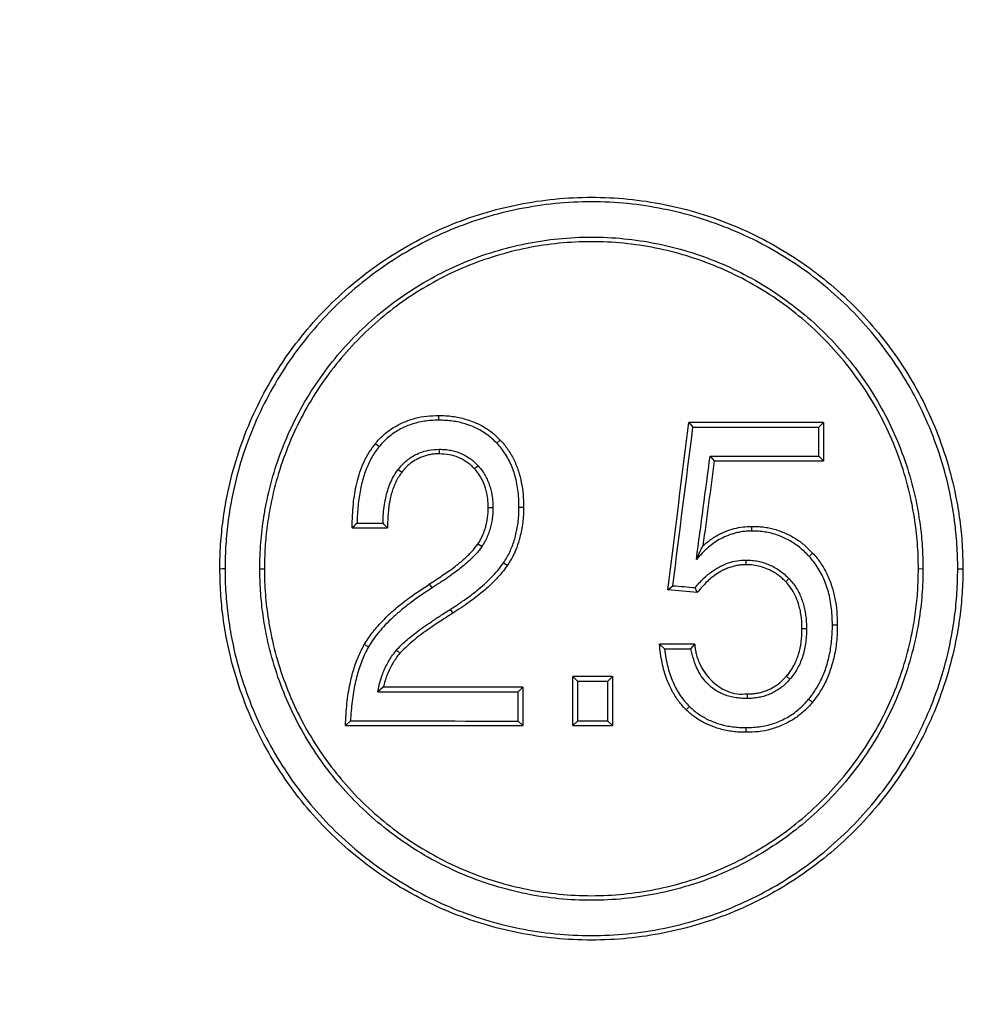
# Model space of a CAD drawing. Header units: millimetres. Extents: x 423 to 1697, y -6 to 958.
# Tile 35 of 54: x 1171 to 1189, y 374 to 392. Entities that reach past the tile are written whole.
import ezdxf

# ---------------------------------------------------------------- set-up
doc = ezdxf.new("R2010")
doc.units = ezdxf.units.MM

msp = doc.modelspace()

# ---------------------------------------------------------------- linework, layer by layer
at = {"color": 7, "linetype": 'Continuous', "lineweight": 25}
for p, q in [((1183.426, 384.759), (1183.503, 384.671)), ((1185.906, 384.67), (1185.999, 384.759)), ((1185.999, 384.759), (1185.999, 384.026)), ((1185.906, 384.116), (1185.906, 384.67)), ((1177.503, 384.293), (1177.433, 384.352)), ((1179.755, 384.361), (1179.818, 384.421)), ((1178.655, 384.245), (1178.655, 384.157)), ((1183.832, 384.115), (1183.911, 384.026)), ((1185.906, 384.116), (1185.999, 384.026)), ((1179.395, 383.931), (1179.329, 383.87)), ((1177.869, 383.86), (1177.938, 383.806)), ((1179.68, 383.126), (1179.59, 383.126)), ((1180.178, 383.142), (1180.265, 383.142)), ((1184.631, 382.683), (1184.631, 382.772)), ((1179.468, 382.385), (1179.392, 382.434)), ((1185.723, 382.199), (1185.79, 382.261)), ((1179.885, 382.078), (1179.958, 382.029)), ((1184.513, 382.127), (1184.513, 382.038)), ((1175.224, 381.959), (1175.312, 381.963)), ((1187.812, 381.963), (1187.899, 381.967)), ((1188.564, 381.963), (1188.662, 381.963)), ((1178.517, 381.595), (1178.469, 381.671)), ((1185.338, 381.773), (1185.275, 381.713)), ((1183.021, 381.558), (1183.119, 381.638)), ((1178.864, 381.185), (1178.911, 381.111)), ((1185.673, 380.812), (1185.587, 380.812)), ((1186.168, 380.89), (1186.262, 380.89)), ((1177.302, 380.468), (1177.222, 380.514)), ((1177.834, 380.403), (1177.901, 380.347)), ((1182.862, 380.519), (1182.959, 380.431)), ((1183.462, 380.431), (1183.537, 380.519)), ((1181.21, 379.904), (1181.299, 379.816)), ((1181.21, 378.963), (1181.21, 379.904)), ((1181.299, 379.816), (1181.299, 379.051)), ((1181.877, 379.816), (1181.965, 379.904)), ((1181.877, 379.051), (1181.877, 379.816)), ((1181.965, 379.904), (1181.965, 378.963)), ((1185.356, 379.85), (1185.29, 379.907)), ((1177.585, 379.696), (1177.478, 379.607)), ((1180.164, 379.608), (1180.251, 379.696)), ((1180.164, 379.051), (1180.164, 379.608)), ((1180.251, 379.696), (1180.251, 378.963)), ((1184.541, 379.57), (1184.541, 379.481)), ((1183.437, 379.329), (1183.376, 379.266)), ((1176.958, 379.053), (1176.862, 378.963)), ((1180.164, 379.051), (1180.251, 378.963)), ((1181.21, 378.963), (1181.299, 379.051)), ((1181.877, 379.051), (1181.965, 378.963))]:
    msp.add_line(p, q, dxfattribs=at)
at = {"color": 7, "linetype": 'Continuous', "lineweight": 25, "flags": 128}
msp.add_lwpolyline([(1174.462, 381.963), (1174.511, 381.964), (1174.56, 381.965)], dxfattribs=at)
at = {"color": 7, "linetype": 'Continuous', "lineweight": 25}
msp.add_circle((1181.562, 377.963), 92.5, dxfattribs=at)
for points, knots in [([(1181.562, 286.963), (1157.428, 286.963), (1134.28, 296.551), (1100.15, 330.682), (1090.562, 353.829), (1090.562, 402.097), (1100.15, 425.244), (1134.28, 459.375), (1157.428, 468.963), (1181.562, 468.963)], [0, 0, 0, 0, 0.25, 0.25, 0.5, 0.5, 0.75, 0.75, 1, 1, 1, 1]), ([(1181.562, 468.963), (1205.696, 468.963), (1228.843, 459.375), (1262.974, 425.244), (1272.562, 402.097), (1272.562, 353.829), (1262.974, 330.682), (1228.843, 296.551), (1205.696, 286.963), (1181.562, 286.963)], [0, 0, 0, 0, 0.25, 0.25, 0.5, 0.5, 0.75, 0.75, 1, 1, 1, 1]), ([(1181.562, 435.055), (1177.825, 435.055), (1174.088, 434.687), (1166.759, 433.229), (1163.166, 432.139), (1156.261, 429.279), (1152.95, 427.509), (1146.736, 423.357), (1143.834, 420.975), (1138.549, 415.691), (1136.167, 412.789), (1132.015, 406.575), (1130.246, 403.263), (1127.386, 396.359), (1126.296, 392.766), (1124.838, 385.436), (1124.47, 381.7), (1124.47, 374.226), (1124.838, 370.49), (1126.296, 363.16), (1127.386, 359.567), (1130.246, 352.663), (1132.015, 349.351), (1136.167, 343.138), (1138.549, 340.235), (1143.834, 334.951), (1146.736, 332.569), (1152.95, 328.417), (1156.261, 326.647), (1163.166, 323.787), (1166.759, 322.697), (1174.088, 321.239), (1177.825, 320.871), (1181.562, 320.871)], [0, 0, 0, 0, 0.0625, 0.0625, 0.125, 0.125, 0.1875, 0.1875, 0.25, 0.25, 0.3125, 0.3125, 0.375, 0.375, 0.4375, 0.4375, 0.5, 0.5, 0.5625, 0.5625, 0.625, 0.625, 0.6875, 0.6875, 0.75, 0.75, 0.8125, 0.8125, 0.875, 0.875, 0.9375, 0.9375, 1, 1, 1, 1]), ([(1181.562, 320.871), (1185.298, 320.871), (1189.035, 321.239), (1196.365, 322.697), (1199.958, 323.787), (1206.862, 326.647), (1210.173, 328.417), (1216.387, 332.569), (1219.289, 334.951), (1224.574, 340.235), (1226.956, 343.138), (1231.108, 349.351), (1232.878, 352.663), (1235.738, 359.567), (1236.828, 363.16), (1238.286, 370.49), (1238.654, 374.226), (1238.654, 381.7), (1238.286, 385.436), (1236.828, 392.766), (1235.738, 396.359), (1232.878, 403.263), (1231.108, 406.575), (1226.956, 412.789), (1224.574, 415.691), (1219.289, 420.975), (1216.387, 423.357), (1210.173, 427.509), (1206.862, 429.279), (1199.958, 432.139), (1196.365, 433.229), (1189.035, 434.687), (1185.298, 435.055), (1181.562, 435.055)], [0, 0, 0, 0, 0.0625, 0.0625, 0.125, 0.125, 0.1875, 0.1875, 0.25, 0.25, 0.3125, 0.3125, 0.375, 0.375, 0.4375, 0.4375, 0.5, 0.5, 0.5625, 0.5625, 0.625, 0.625, 0.6875, 0.6875, 0.75, 0.75, 0.8125, 0.8125, 0.875, 0.875, 0.9375, 0.9375, 1, 1, 1, 1]), ([(1181.562, 321.963), (1177.896, 321.963), (1174.231, 322.324), (1167.042, 323.754), (1163.518, 324.823), (1156.745, 327.628), (1153.497, 329.365), (1147.402, 333.437), (1144.555, 335.773), (1139.372, 340.957), (1137.036, 343.804), (1132.963, 349.899), (1131.227, 353.147), (1128.422, 359.919), (1127.353, 363.443), (1125.923, 370.633), (1125.562, 374.298), (1125.562, 381.628), (1125.923, 385.293), (1127.353, 392.483), (1128.422, 396.007), (1131.227, 402.78), (1132.963, 406.028), (1137.036, 412.123), (1139.372, 414.969), (1144.555, 420.153), (1147.402, 422.489), (1153.497, 426.562), (1156.745, 428.298), (1163.518, 431.103), (1167.042, 432.172), (1174.231, 433.602), (1177.896, 433.963), (1181.562, 433.963)], [0, 0, 0, 0, 0.0625, 0.0625, 0.125, 0.125, 0.1875, 0.1875, 0.25, 0.25, 0.3125, 0.3125, 0.375, 0.375, 0.4375, 0.4375, 0.5, 0.5, 0.5625, 0.5625, 0.625, 0.625, 0.6875, 0.6875, 0.75, 0.75, 0.8125, 0.8125, 0.875, 0.875, 0.9375, 0.9375, 1, 1, 1, 1]), ([(1181.562, 433.963), (1185.227, 433.963), (1188.892, 433.602), (1196.081, 432.172), (1199.606, 431.103), (1206.378, 428.298), (1209.626, 426.562), (1215.721, 422.489), (1218.568, 420.153), (1223.751, 414.969), (1226.088, 412.123), (1230.16, 406.028), (1231.896, 402.78), (1234.701, 396.007), (1235.771, 392.483), (1237.201, 385.293), (1237.562, 381.628), (1237.562, 374.298), (1237.201, 370.633), (1235.771, 363.443), (1234.701, 359.919), (1231.896, 353.147), (1230.16, 349.899), (1226.088, 343.804), (1223.751, 340.957), (1218.568, 335.773), (1215.721, 333.437), (1209.626, 329.365), (1206.378, 327.628), (1199.606, 324.823), (1196.081, 323.754), (1188.892, 322.324), (1185.227, 321.963), (1181.562, 321.963)], [0, 0, 0, 0, 0.0625, 0.0625, 0.125, 0.125, 0.1875, 0.1875, 0.25, 0.25, 0.3125, 0.3125, 0.375, 0.375, 0.4375, 0.4375, 0.5, 0.5, 0.5625, 0.5625, 0.625, 0.625, 0.6875, 0.6875, 0.75, 0.75, 0.8125, 0.8125, 0.875, 0.875, 0.9375, 0.9375, 1, 1, 1, 1]), ([(1181.562, 345.463), (1181.363, 345.464), (1180.966, 345.466), (1180.371, 345.483), (1179.777, 345.51), (1179.184, 345.548), (1178.592, 345.597), (1178.001, 345.657), (1177.411, 345.727), (1176.822, 345.809), (1176.234, 345.901), (1174.809, 346.151), (1172.567, 346.679), (1169.539, 347.712), (1166.586, 349.056), (1163.727, 350.726), (1161.033, 352.692), (1158.54, 354.941), (1156.29, 357.434), (1154.325, 360.128), (1152.654, 362.987), (1151.311, 365.94), (1150.277, 368.968), (1149.568, 371.982), (1149.152, 374.989), (1149.017, 377.963), (1149.152, 380.937), (1149.568, 383.944), (1150.277, 386.958), (1151.311, 389.986), (1152.654, 392.939), (1154.325, 395.797), (1156.29, 398.492), (1158.54, 400.984), (1161.033, 403.234), (1163.727, 405.2), (1166.586, 406.87), (1169.538, 408.214), (1172.566, 409.247), (1174.937, 409.805), (1176.625, 410.091), (1177.607, 410.227), (1178.592, 410.333), (1179.579, 410.407), (1180.569, 410.454), (1181.231, 410.46), (1181.562, 410.463)], [0, 0, 0, 0, 0.005838, 0.011668, 0.017492, 0.023313, 0.029131, 0.03495, 0.040771, 0.046596, 0.052427, 0.058266, 0.089135, 0.120009, 0.152164, 0.184325, 0.217165, 0.25001, 0.28285, 0.315695, 0.347851, 0.380012, 0.410881, 0.441755, 0.470875, 0.500001, 0.529121, 0.558247, 0.589116, 0.61999, 0.652145, 0.684306, 0.717146, 0.749991, 0.782831, 0.815676, 0.847832, 0.879993, 0.910862, 0.941736, 0.951461, 0.961168, 0.970867, 0.980565, 0.990273, 1, 1, 1, 1]), ([(1181.562, 410.463), (1181.76, 410.462), (1182.157, 410.46), (1182.752, 410.443), (1183.346, 410.416), (1183.939, 410.378), (1184.531, 410.329), (1185.122, 410.27), (1185.712, 410.199), (1186.301, 410.118), (1186.889, 410.025), (1188.314, 409.775), (1190.557, 409.247), (1193.585, 408.214), (1196.537, 406.87), (1199.396, 405.2), (1202.09, 403.234), (1204.583, 400.985), (1206.833, 398.492), (1208.798, 395.798), (1210.469, 392.939), (1211.813, 389.986), (1212.846, 386.958), (1213.555, 383.944), (1213.971, 380.937), (1214.107, 377.963), (1213.971, 374.99), (1213.555, 371.982), (1212.846, 368.968), (1211.813, 365.94), (1210.469, 362.987), (1208.798, 360.129), (1206.833, 357.435), (1204.583, 354.942), (1202.09, 352.692), (1199.396, 350.727), (1196.538, 349.056), (1193.585, 347.712), (1190.557, 346.679), (1188.186, 346.121), (1186.498, 345.835), (1185.516, 345.699), (1184.532, 345.594), (1183.544, 345.519), (1182.554, 345.472), (1181.893, 345.466), (1181.562, 345.463)], [0, 0, 0, 0, 0.005838, 0.011668, 0.017492, 0.023313, 0.029131, 0.03495, 0.040771, 0.046596, 0.052427, 0.058266, 0.089135, 0.120009, 0.152164, 0.184325, 0.217165, 0.25001, 0.28285, 0.315695, 0.347851, 0.380012, 0.410881, 0.441755, 0.470875, 0.500001, 0.529121, 0.558247, 0.589116, 0.61999, 0.652145, 0.684306, 0.717146, 0.749991, 0.782831, 0.815676, 0.847832, 0.879993, 0.910862, 0.941736, 0.951461, 0.961168, 0.970867, 0.980565, 0.990273, 1, 1, 1, 1]), ([(1174.462, 381.963), (1174.462, 382.041), (1174.463, 382.195), (1174.475, 382.428), (1174.494, 382.66), (1174.521, 382.892), (1174.556, 383.125), (1174.626, 383.508), (1174.759, 384.037), (1174.995, 384.693), (1175.294, 385.323), (1175.772, 386.116), (1176.509, 387.014), (1177.584, 387.898), (1178.814, 388.561), (1180.159, 388.969), (1181.562, 389.11), (1182.965, 388.969), (1184.309, 388.56), (1185.54, 387.898), (1186.615, 387.015), (1187.352, 386.116), (1187.829, 385.323), (1188.128, 384.693), (1188.364, 384.037), (1188.516, 383.432), (1188.606, 382.894), (1188.654, 382.429), (1188.659, 382.118), (1188.662, 381.963)], [0, 0, 0, 0, 0.010363, 0.020735, 0.031129, 0.041559, 0.052035, 0.062573, 0.09377, 0.125107, 0.156235, 0.187626, 0.25009, 0.312569, 0.375034, 0.437524, 0.500002, 0.562479, 0.624967, 0.687439, 0.749914, 0.812378, 0.843759, 0.874902, 0.906225, 0.937437, 0.95844, 0.97926, 1, 1, 1, 1]), ([(1188.564, 381.963), (1188.563, 382.04), (1188.561, 382.194), (1188.55, 382.424), (1188.531, 382.653), (1188.505, 382.882), (1188.471, 383.11), (1188.402, 383.487), (1188.271, 384.009), (1188.038, 384.657), (1187.744, 385.279), (1187.274, 386.063), (1186.547, 386.95), (1185.487, 387.824), (1184.272, 388.478), (1182.947, 388.882), (1181.562, 389.021), (1180.179, 388.882), (1178.852, 388.479), (1177.638, 387.824), (1176.578, 386.95), (1175.851, 386.064), (1175.38, 385.281), (1175.085, 384.658), (1174.853, 384.01), (1174.703, 383.414), (1174.616, 382.885), (1174.568, 382.425), (1174.563, 382.118), (1174.56, 381.965)], [0, 0, 0, 0, 0.010429, 0.020842, 0.031251, 0.041668, 0.052106, 0.062577, 0.093734, 0.125092, 0.156317, 0.187662, 0.250083, 0.312588, 0.375018, 0.437537, 0.500004, 0.562484, 0.624982, 0.687438, 0.749929, 0.812341, 0.843704, 0.874918, 0.906279, 0.937432, 0.958339, 0.979162, 1, 1, 1, 1]), ([(1175.224, 381.959), (1175.225, 382.043), (1175.227, 382.209), (1175.242, 382.459), (1175.266, 382.707), (1175.301, 382.955), (1175.367, 383.323), (1175.488, 383.808), (1175.698, 384.395), (1175.965, 384.958), (1176.391, 385.667), (1177.049, 386.469), (1178.01, 387.26), (1179.109, 387.853), (1180.308, 388.217), (1181.558, 388.343), (1182.809, 388.219), (1184.008, 387.855), (1185.108, 387.264), (1186.07, 386.475), (1186.729, 385.673), (1187.155, 384.964), (1187.422, 384.401), (1187.633, 383.815), (1187.769, 383.277), (1187.848, 382.798), (1187.891, 382.383), (1187.896, 382.106), (1187.899, 381.967)], [0, 0, 0, 0, 0.012514, 0.025007, 0.037501, 0.050017, 0.062575, 0.093745, 0.12509, 0.156308, 0.187665, 0.25008, 0.31257, 0.375029, 0.437526, 0.500006, 0.562475, 0.62499, 0.687452, 0.749926, 0.81235, 0.843685, 0.874918, 0.906256, 0.937434, 0.958335, 0.979158, 1, 1, 1, 1]), ([(1187.812, 381.963), (1187.811, 382.045), (1187.809, 382.208), (1187.794, 382.454), (1187.77, 382.699), (1187.736, 382.944), (1187.67, 383.308), (1187.55, 383.787), (1187.343, 384.364), (1187.08, 384.919), (1186.659, 385.618), (1186.01, 386.41), (1185.062, 387.189), (1183.977, 387.771), (1182.795, 388.131), (1181.562, 388.254), (1180.329, 388.13), (1179.146, 387.772), (1178.062, 387.189), (1177.114, 386.409), (1176.464, 385.618), (1176.043, 384.919), (1175.781, 384.364), (1175.573, 383.786), (1175.439, 383.255), (1175.361, 382.782), (1175.319, 382.372), (1175.314, 382.099), (1175.312, 381.963)], [0, 0, 0, 0, 0.0124493, 0.0249092, 0.0374013, 0.0499473, 0.0625685, 0.0937949, 0.1251033, 0.1562602, 0.1876288, 0.2500922, 0.312566, 0.3750402, 0.4375277, 0.5000057, 0.5624851, 0.6249742, 0.6874419, 0.7499191, 0.8123826, 0.8437562, 0.8749043, 0.906219, 0.9374388, 0.958432, 0.9792523, 1, 1, 1, 1]), ([(1177.433, 384.352), (1177.457, 384.381), (1177.505, 384.439), (1177.586, 384.517), (1177.673, 384.589), (1177.767, 384.654), (1177.868, 384.712), (1178.008, 384.779), (1178.189, 384.842), (1178.415, 384.886), (1178.568, 384.889), (1178.645, 384.89)], [0, 0, 0, 0, 0.0819136, 0.1636224, 0.2457219, 0.3287988, 0.4134198, 0.500121, 0.6665907, 0.8320771, 1, 1, 1, 1]), ([(1178.645, 384.89), (1178.689, 384.89), (1178.776, 384.889), (1178.906, 384.876), (1179.033, 384.854), (1179.159, 384.822), (1179.311, 384.771), (1179.483, 384.691), (1179.666, 384.572), (1179.768, 384.471), (1179.818, 384.421)], [0, 0, 0, 0, 0.101794, 0.202121, 0.301563, 0.400714, 0.500175, 0.67149, 0.836788, 1, 1, 1, 1]), ([(1178.646, 384.801), (1178.599, 384.8), (1178.506, 384.798), (1178.37, 384.782), (1178.24, 384.757), (1178.116, 384.722), (1177.998, 384.676), (1177.887, 384.62), (1177.781, 384.554), (1177.682, 384.477), (1177.588, 384.391), (1177.532, 384.326), (1177.503, 384.293)], [0, 0, 0, 0, 0.109524, 0.214971, 0.316983, 0.416271, 0.513601, 0.609789, 0.70568, 0.802127, 0.899966, 1, 1, 1, 1]), ([(1179.755, 384.361), (1179.727, 384.389), (1179.67, 384.446), (1179.576, 384.52), (1179.478, 384.587), (1179.375, 384.644), (1179.266, 384.693), (1179.152, 384.732), (1179.033, 384.763), (1178.909, 384.785), (1178.779, 384.799), (1178.691, 384.8), (1178.646, 384.801)], [0, 0, 0, 0, 0.098348, 0.195192, 0.291236, 0.387199, 0.483804, 0.581758, 0.68174, 0.784389, 0.890297, 1, 1, 1, 1]), ([(1183.503, 384.671), (1183.664, 384.671), (1183.985, 384.671), (1184.467, 384.671), (1184.948, 384.67), (1185.428, 384.67), (1185.746, 384.67), (1185.906, 384.67)], [0, 0, 0, 0, 0.199604, 0.399411, 0.599415, 0.799613, 1, 1, 1, 1]), ([(1176.99, 382.743), (1176.991, 382.822), (1176.994, 382.975), (1177.01, 383.195), (1177.036, 383.398), (1177.076, 383.602), (1177.133, 383.806), (1177.214, 384.007), (1177.311, 384.191), (1177.393, 384.299), (1177.433, 384.352)], [0, 0, 0, 0, 0.138977, 0.268397, 0.388612, 0.500061, 0.633738, 0.760551, 0.882052, 1, 1, 1, 1]), ([(1180.178, 383.142), (1180.177, 383.199), (1180.175, 383.309), (1180.159, 383.47), (1180.133, 383.623), (1180.097, 383.767), (1180.05, 383.903), (1179.992, 384.031), (1179.924, 384.15), (1179.846, 384.261), (1179.786, 384.327), (1179.755, 384.361)], [0, 0, 0, 0, 0.127894, 0.249928, 0.366694, 0.478864, 0.587198, 0.692538, 0.795799, 0.897952, 1, 1, 1, 1]), ([(1179.818, 384.421), (1179.844, 384.394), (1179.895, 384.34), (1179.962, 384.25), (1180.024, 384.154), (1180.079, 384.051), (1180.127, 383.942), (1180.179, 383.796), (1180.227, 383.61), (1180.261, 383.38), (1180.264, 383.223), (1180.265, 383.142)], [0, 0, 0, 0, 0.080218, 0.16098, 0.242834, 0.326305, 0.411891, 0.500052, 0.660916, 0.826927, 1, 1, 1, 1]), ([(1177.503, 384.293), (1177.48, 384.263), (1177.431, 384.201), (1177.368, 384.1), (1177.31, 383.991), (1177.26, 383.874), (1177.215, 383.749), (1177.177, 383.616), (1177.145, 383.475), (1177.12, 383.325), (1177.101, 383.168), (1177.088, 383.003), (1177.085, 382.891), (1177.084, 382.833)], [0, 0, 0, 0, 0.075332, 0.152501, 0.232022, 0.314367, 0.399959, 0.489177, 0.582355, 0.679785, 0.781725, 0.888398, 1, 1, 1, 1]), ([(1177.869, 383.86), (1177.892, 383.888), (1177.938, 383.944), (1178.014, 384.017), (1178.096, 384.08), (1178.183, 384.134), (1178.301, 384.189), (1178.459, 384.236), (1178.589, 384.242), (1178.655, 384.245)], [0, 0, 0, 0, 0.120078, 0.236039, 0.349098, 0.460562, 0.571796, 0.781366, 1, 1, 1, 1]), ([(1178.655, 384.157), (1178.627, 384.157), (1178.573, 384.157), (1178.491, 384.147), (1178.41, 384.129), (1178.331, 384.103), (1178.237, 384.062), (1178.132, 384.001), (1178.025, 383.913), (1177.967, 383.842), (1177.938, 383.806)], [0, 0, 0, 0, 0.099755, 0.198716, 0.297822, 0.398008, 0.500182, 0.669574, 0.834704, 1, 1, 1, 1]), ([(1178.655, 384.245), (1178.692, 384.245), (1178.764, 384.243), (1178.87, 384.228), (1178.971, 384.203), (1179.066, 384.169), (1179.157, 384.125), (1179.242, 384.07), (1179.323, 384.006), (1179.371, 383.956), (1179.395, 383.931)], [0, 0, 0, 0, 0.13362, 0.262105, 0.386681, 0.508693, 0.629571, 0.750787, 0.873797, 1, 1, 1, 1]), ([(1179.329, 383.87), (1179.308, 383.893), (1179.265, 383.938), (1179.191, 383.997), (1179.111, 384.047), (1178.996, 384.102), (1178.844, 384.15), (1178.718, 384.154), (1178.655, 384.157)], [0, 0, 0, 0, 0.123353, 0.246745, 0.371857, 0.5003, 0.7501, 1, 1, 1, 1]), ([(1179.395, 383.931), (1179.418, 383.905), (1179.463, 383.853), (1179.521, 383.766), (1179.57, 383.673), (1179.61, 383.575), (1179.641, 383.471), (1179.663, 383.361), (1179.677, 383.245), (1179.679, 383.166), (1179.68, 383.126)], [0, 0, 0, 0, 0.1193966, 0.2380207, 0.3571087, 0.4778829, 0.6015154, 0.7290998, 0.8616317, 1, 1, 1, 1]), ([(1177.579, 382.833), (1177.581, 382.894), (1177.585, 383.014), (1177.605, 383.186), (1177.636, 383.346), (1177.677, 383.494), (1177.729, 383.629), (1177.792, 383.752), (1177.844, 383.824), (1177.869, 383.86)], [0, 0, 0, 0, 0.17026, 0.32973, 0.479216, 0.619697, 0.752353, 0.87858, 1, 1, 1, 1]), ([(1177.938, 383.806), (1177.918, 383.778), (1177.877, 383.721), (1177.825, 383.626), (1177.781, 383.524), (1177.744, 383.414), (1177.703, 383.255), (1177.671, 383.03), (1177.667, 382.844), (1177.665, 382.743)], [0, 0, 0, 0, 0.09395, 0.190112, 0.289348, 0.39244, 0.500089, 0.730238, 1, 1, 1, 1]), ([(1179.59, 383.126), (1179.589, 383.161), (1179.589, 383.23), (1179.577, 383.331), (1179.559, 383.429), (1179.528, 383.538), (1179.482, 383.652), (1179.415, 383.77), (1179.358, 383.837), (1179.329, 383.87)], [0, 0, 0, 0, 0.129263, 0.255144, 0.378471, 0.500126, 0.672489, 0.837927, 1, 1, 1, 1]), ([(1179.392, 382.434), (1179.408, 382.459), (1179.44, 382.51), (1179.481, 382.591), (1179.515, 382.676), (1179.552, 382.793), (1179.584, 382.943), (1179.588, 383.065), (1179.59, 383.126)], [0, 0, 0, 0, 0.123445, 0.247443, 0.372761, 0.500143, 0.748277, 1, 1, 1, 1]), ([(1179.68, 383.126), (1179.679, 383.087), (1179.677, 383.01), (1179.664, 382.897), (1179.642, 382.787), (1179.612, 382.681), (1179.573, 382.578), (1179.525, 382.479), (1179.487, 382.416), (1179.468, 382.385)], [0, 0, 0, 0, 0.149286, 0.294847, 0.437587, 0.578467, 0.718485, 0.858658, 1, 1, 1, 1]), ([(1179.885, 382.078), (1179.906, 382.111), (1179.948, 382.176), (1180.002, 382.281), (1180.049, 382.39), (1180.089, 382.503), (1180.121, 382.622), (1180.147, 382.745), (1180.164, 382.873), (1180.176, 383.006), (1180.177, 383.096), (1180.178, 383.142)], [0, 0, 0, 0, 0.103955, 0.208452, 0.314062, 0.421337, 0.530805, 0.642962, 0.758269, 0.877153, 1, 1, 1, 1]), ([(1180.265, 383.142), (1180.264, 383.092), (1180.263, 382.992), (1180.25, 382.845), (1180.228, 382.701), (1180.192, 382.542), (1180.138, 382.371), (1180.06, 382.192), (1179.991, 382.083), (1179.958, 382.029)], [0, 0, 0, 0, 0.129208, 0.25528, 0.378728, 0.500103, 0.672047, 0.837947, 1, 1, 1, 1]), ([(1184.631, 382.683), (1184.597, 382.682), (1184.529, 382.681), (1184.427, 382.668), (1184.309, 382.644), (1184.177, 382.604), (1183.995, 382.52), (1183.781, 382.373), (1183.641, 382.221), (1183.568, 382.14)], [0, 0, 0, 0, 0.0833, 0.166435, 0.249941, 0.376169, 0.50042, 0.736252, 1, 1, 1, 1]), ([(1183.693, 382.397), (1183.719, 382.42), (1183.77, 382.467), (1183.853, 382.529), (1183.94, 382.584), (1184.032, 382.634), (1184.148, 382.686), (1184.291, 382.733), (1184.46, 382.767), (1184.574, 382.77), (1184.631, 382.772)], [0, 0, 0, 0, 0.100494, 0.2002, 0.299671, 0.399465, 0.500132, 0.669531, 0.835173, 1, 1, 1, 1]), ([(1184.631, 382.772), (1184.667, 382.772), (1184.739, 382.772), (1184.847, 382.761), (1184.953, 382.744), (1185.059, 382.718), (1185.163, 382.685), (1185.3, 382.63), (1185.461, 382.545), (1185.639, 382.418), (1185.74, 382.314), (1185.79, 382.261)], [0, 0, 0, 0, 0.082933, 0.165447, 0.247984, 0.330989, 0.414899, 0.500135, 0.668487, 0.833986, 1, 1, 1, 1]), ([(1185.723, 382.199), (1185.693, 382.23), (1185.634, 382.291), (1185.538, 382.373), (1185.439, 382.446), (1185.335, 382.509), (1185.228, 382.563), (1185.116, 382.607), (1185.001, 382.641), (1184.881, 382.665), (1184.757, 382.68), (1184.673, 382.682), (1184.631, 382.683)], [0, 0, 0, 0, 0.104849, 0.206822, 0.306545, 0.404684, 0.501942, 0.599037, 0.696695, 0.795624, 0.896511, 1, 1, 1, 1]), ([(1178.469, 381.671), (1178.552, 381.726), (1178.678, 381.808), (1178.844, 381.921), (1178.983, 382.024), (1179.13, 382.144), (1179.275, 382.284), (1179.354, 382.385), (1179.392, 382.434)], [0, 0, 0, 0, 0.249542, 0.374908, 0.500079, 0.680898, 0.847032, 1, 1, 1, 1]), ([(1179.468, 382.385), (1179.451, 382.36), (1179.415, 382.308), (1179.348, 382.232), (1179.268, 382.152), (1179.175, 382.068), (1179.069, 381.98), (1178.95, 381.889), (1178.818, 381.794), (1178.672, 381.694), (1178.57, 381.629), (1178.517, 381.595)], [0, 0, 0, 0, 0.071943, 0.152921, 0.243408, 0.343744, 0.454176, 0.57489, 0.706029, 0.847703, 1, 1, 1, 1]), ([(1183.568, 382.14), (1183.589, 382.187), (1183.631, 382.278), (1183.672, 382.358), (1183.693, 382.397)], [0, 0, 0, 0, 0.512101, 1, 1, 1, 1]), ([(1185.79, 382.261), (1185.817, 382.232), (1185.87, 382.173), (1185.941, 382.076), (1186.006, 381.973), (1186.064, 381.863), (1186.114, 381.746), (1186.17, 381.59), (1186.221, 381.39), (1186.257, 381.143), (1186.26, 380.975), (1186.262, 380.89)], [0, 0, 0, 0, 0.080504, 0.161482, 0.243447, 0.326891, 0.412282, 0.500059, 0.661967, 0.827954, 1, 1, 1, 1]), ([(1178.864, 381.185), (1178.93, 381.228), (1179.059, 381.31), (1179.24, 381.439), (1179.404, 381.567), (1179.55, 381.694), (1179.679, 381.822), (1179.792, 381.948), (1179.855, 382.036), (1179.885, 382.078)], [0, 0, 0, 0, 0.173506, 0.336139, 0.488211, 0.630104, 0.762289, 0.885347, 1, 1, 1, 1]), ([(1183.545, 381.601), (1183.571, 381.632), (1183.622, 381.692), (1183.704, 381.775), (1183.788, 381.849), (1183.893, 381.93), (1184.024, 382.011), (1184.182, 382.078), (1184.346, 382.12), (1184.458, 382.125), (1184.513, 382.127)], [0, 0, 0, 0, 0.106037, 0.20775, 0.305552, 0.399911, 0.556782, 0.706684, 0.85316, 1, 1, 1, 1]), ([(1184.513, 382.127), (1184.553, 382.126), (1184.631, 382.124), (1184.747, 382.107), (1184.857, 382.079), (1184.963, 382.04), (1185.064, 381.99), (1185.161, 381.929), (1185.253, 381.857), (1185.31, 381.801), (1185.338, 381.773)], [0, 0, 0, 0, 0.129104, 0.254466, 0.377315, 0.498955, 0.620731, 0.743982, 0.870002, 1, 1, 1, 1]), ([(1186.168, 380.89), (1186.167, 380.95), (1186.165, 381.067), (1186.149, 381.238), (1186.121, 381.401), (1186.083, 381.555), (1186.033, 381.701), (1185.973, 381.839), (1185.901, 381.968), (1185.819, 382.089), (1185.755, 382.162), (1185.723, 382.199)], [0, 0, 0, 0, 0.126266, 0.247116, 0.363138, 0.474996, 0.58343, 0.689255, 0.793342, 0.896611, 1, 1, 1, 1]), ([(1188.662, 381.963), (1188.661, 381.886), (1188.66, 381.731), (1188.648, 381.498), (1188.629, 381.266), (1188.602, 381.034), (1188.568, 380.802), (1188.497, 380.419), (1188.364, 379.89), (1188.128, 379.233), (1187.829, 378.603), (1187.352, 377.81), (1186.614, 376.913), (1185.539, 376.028), (1184.309, 375.365), (1182.965, 374.958), (1181.562, 374.817), (1180.159, 374.957), (1178.815, 375.366), (1177.584, 376.028), (1176.508, 376.912), (1175.771, 377.81), (1175.294, 378.603), (1174.995, 379.233), (1174.759, 379.889), (1174.607, 380.494), (1174.518, 381.032), (1174.47, 381.497), (1174.464, 381.808), (1174.462, 381.963)], [0, 0, 0, 0, 0.010363, 0.020735, 0.0311291, 0.0415582, 0.0520352, 0.0625726, 0.0937697, 0.1251068, 0.1562342, 0.1876257, 0.2500895, 0.3125681, 0.3750329, 0.4375224, 0.5000017, 0.5624772, 0.6249665, 0.6874381, 0.7499127, 0.8123767, 0.8437572, 0.8749009, 0.9062278, 0.9374365, 0.9584423, 0.9792626, 1, 1, 1, 1]), ([(1174.56, 381.965), (1174.56, 381.888), (1174.562, 381.734), (1174.573, 381.504), (1174.592, 381.275), (1174.619, 381.046), (1174.652, 380.817), (1174.721, 380.44), (1174.852, 379.919), (1175.084, 379.271), (1175.379, 378.648), (1175.848, 377.863), (1176.576, 376.977), (1177.636, 376.103), (1178.851, 375.449), (1180.176, 375.044), (1181.561, 374.905), (1182.945, 375.044), (1184.271, 375.447), (1185.486, 376.102), (1186.547, 376.978), (1187.421, 378.039), (1187.961, 379.055), (1188.271, 379.917), (1188.421, 380.513), (1188.508, 381.043), (1188.555, 381.502), (1188.561, 381.809), (1188.564, 381.963)], [0, 0, 0, 0, 0.010428, 0.02084, 0.03125, 0.041669, 0.05211, 0.062585, 0.093713, 0.125096, 0.156347, 0.187682, 0.250098, 0.312625, 0.37504, 0.437568, 0.500034, 0.562521, 0.625023, 0.687483, 0.749978, 0.81272, 0.87491, 0.906274, 0.937429, 0.958336, 0.979161, 1, 1, 1, 1]), ([(1187.899, 381.967), (1187.898, 381.883), (1187.896, 381.717), (1187.881, 381.467), (1187.857, 381.219), (1187.822, 380.971), (1187.757, 380.603), (1187.635, 380.118), (1187.425, 379.532), (1187.158, 378.968), (1186.732, 378.259), (1186.074, 377.457), (1185.114, 376.666), (1184.015, 376.074), (1182.816, 375.709), (1181.565, 375.583), (1180.314, 375.707), (1179.115, 376.072), (1178.015, 376.662), (1177.054, 377.451), (1176.395, 378.253), (1175.968, 378.962), (1175.701, 379.525), (1175.49, 380.111), (1175.355, 380.649), (1175.275, 381.128), (1175.232, 381.543), (1175.227, 381.821), (1175.224, 381.959)], [0, 0, 0, 0, 0.012514, 0.025007, 0.037501, 0.050017, 0.062575, 0.093745, 0.12509, 0.156308, 0.187665, 0.25008, 0.31257, 0.375029, 0.437526, 0.500006, 0.562475, 0.62499, 0.687452, 0.749926, 0.81235, 0.843685, 0.874918, 0.906256, 0.937434, 0.958335, 0.979158, 1, 1, 1, 1]), ([(1175.312, 381.963), (1175.312, 381.881), (1175.314, 381.718), (1175.329, 381.472), (1175.353, 381.227), (1175.387, 380.982), (1175.453, 380.618), (1175.573, 380.14), (1175.781, 379.562), (1176.043, 379.007), (1176.464, 378.308), (1177.113, 377.516), (1178.062, 376.738), (1179.146, 376.155), (1180.328, 375.795), (1181.562, 375.672), (1182.795, 375.796), (1183.978, 376.154), (1185.062, 376.738), (1186.009, 377.517), (1186.659, 378.308), (1187.08, 379.007), (1187.343, 379.562), (1187.55, 380.14), (1187.684, 380.672), (1187.763, 381.145), (1187.805, 381.554), (1187.809, 381.827), (1187.812, 381.963)], [0, 0, 0, 0, 0.012449, 0.024909, 0.037401, 0.049947, 0.062568, 0.093795, 0.125103, 0.15626, 0.187629, 0.250092, 0.312566, 0.37504, 0.437528, 0.500006, 0.562485, 0.624974, 0.687442, 0.749919, 0.812383, 0.843756, 0.874904, 0.906219, 0.937439, 0.958432, 0.979252, 1, 1, 1, 1]), ([(1179.958, 382.029), (1179.932, 381.994), (1179.88, 381.922), (1179.793, 381.818), (1179.697, 381.716), (1179.593, 381.615), (1179.438, 381.48), (1179.212, 381.308), (1179.017, 381.18), (1178.911, 381.111)], [0, 0, 0, 0, 0.093387, 0.18978, 0.289499, 0.392835, 0.500049, 0.728412, 1, 1, 1, 1]), ([(1184.513, 382.038), (1184.484, 382.038), (1184.425, 382.037), (1184.337, 382.024), (1184.249, 382.003), (1184.162, 381.972), (1184.075, 381.933), (1183.941, 381.857), (1183.766, 381.724), (1183.647, 381.582), (1183.585, 381.509)], [0, 0, 0, 0, 0.080107, 0.160466, 0.241898, 0.325194, 0.411093, 0.500269, 0.742017, 1, 1, 1, 1]), ([(1185.275, 381.713), (1185.255, 381.733), (1185.216, 381.774), (1185.15, 381.828), (1185.081, 381.877), (1185.007, 381.92), (1184.911, 381.965), (1184.794, 382.006), (1184.655, 382.035), (1184.56, 382.037), (1184.513, 382.038)], [0, 0, 0, 0, 0.099797, 0.199008, 0.298337, 0.398486, 0.500138, 0.66891, 0.834429, 1, 1, 1, 1]), ([(1177.222, 380.514), (1177.246, 380.552), (1177.293, 380.628), (1177.374, 380.739), (1177.463, 380.848), (1177.56, 380.956), (1177.665, 381.061), (1177.835, 381.217), (1178.1, 381.426), (1178.338, 381.584), (1178.469, 381.671)], [0, 0, 0, 0, 0.0774932, 0.1570086, 0.2388003, 0.323102, 0.4101272, 0.5000697, 0.7267532, 1, 1, 1, 1]), ([(1185.587, 380.812), (1185.586, 380.855), (1185.585, 380.939), (1185.572, 381.063), (1185.551, 381.181), (1185.515, 381.312), (1185.461, 381.452), (1185.38, 381.594), (1185.31, 381.673), (1185.275, 381.713)], [0, 0, 0, 0, 0.130909, 0.257385, 0.380195, 0.50018, 0.673995, 0.839209, 1, 1, 1, 1]), ([(1185.338, 381.773), (1185.362, 381.747), (1185.41, 381.694), (1185.472, 381.605), (1185.526, 381.511), (1185.572, 381.41), (1185.609, 381.303), (1185.638, 381.19), (1185.658, 381.07), (1185.671, 380.943), (1185.673, 380.857), (1185.673, 380.812)], [0, 0, 0, 0, 0.103208, 0.206232, 0.310062, 0.415667, 0.523966, 0.635815, 0.751989, 0.87318, 1, 1, 1, 1]), ([(1178.517, 381.595), (1178.445, 381.548), (1178.305, 381.457), (1178.108, 381.315), (1177.928, 381.174), (1177.767, 381.033), (1177.624, 380.893), (1177.499, 380.752), (1177.391, 380.613), (1177.331, 380.515), (1177.302, 380.468)], [0, 0, 0, 0, 0.154174, 0.299345, 0.435765, 0.563744, 0.683653, 0.795945, 0.901171, 1, 1, 1, 1]), ([(1177.834, 380.403), (1177.857, 380.429), (1177.905, 380.483), (1177.992, 380.564), (1178.095, 380.652), (1178.215, 380.746), (1178.353, 380.847), (1178.508, 380.954), (1178.679, 381.069), (1178.801, 381.145), (1178.864, 381.185)], [0, 0, 0, 0, 0.0782217, 0.1693579, 0.2737369, 0.3915764, 0.5230273, 0.6681978, 0.8271683, 1, 1, 1, 1]), ([(1178.911, 381.111), (1178.822, 381.054), (1178.688, 380.968), (1178.511, 380.851), (1178.333, 380.726), (1178.121, 380.566), (1177.971, 380.417), (1177.901, 380.347)], [0, 0, 0, 0, 0.249811, 0.374986, 0.500093, 0.766103, 1, 1, 1, 1]), ([(1185.29, 379.907), (1185.31, 379.931), (1185.35, 379.979), (1185.403, 380.058), (1185.449, 380.143), (1185.489, 380.235), (1185.536, 380.373), (1185.579, 380.566), (1185.584, 380.729), (1185.587, 380.812)], [0, 0, 0, 0, 0.0964807, 0.1939519, 0.2932231, 0.395061, 0.5001759, 0.7434966, 1, 1, 1, 1]), ([(1185.673, 380.812), (1185.672, 380.764), (1185.671, 380.669), (1185.655, 380.53), (1185.631, 380.398), (1185.596, 380.273), (1185.551, 380.156), (1185.497, 380.046), (1185.432, 379.943), (1185.381, 379.881), (1185.356, 379.85)], [0, 0, 0, 0, 0.140451, 0.274624, 0.403325, 0.527468, 0.648067, 0.766231, 0.883137, 1, 1, 1, 1]), ([(1185.714, 379.469), (1185.741, 379.503), (1185.795, 379.571), (1185.866, 379.679), (1185.93, 379.793), (1185.986, 379.912), (1186.035, 380.036), (1186.076, 380.165), (1186.11, 380.3), (1186.136, 380.44), (1186.155, 380.585), (1186.166, 380.736), (1186.168, 380.838), (1186.168, 380.89)], [0, 0, 0, 0, 0.085446, 0.170757, 0.256365, 0.342698, 0.430176, 0.5192, 0.610151, 0.703388, 0.799242, 0.89802, 1, 1, 1, 1]), ([(1186.262, 380.89), (1186.261, 380.835), (1186.261, 380.726), (1186.248, 380.566), (1186.227, 380.409), (1186.196, 380.255), (1186.145, 380.067), (1186.066, 379.851), (1185.944, 379.616), (1185.839, 379.48), (1185.787, 379.412)], [0, 0, 0, 0, 0.103497, 0.204887, 0.304537, 0.40283, 0.50017, 0.672501, 0.838065, 1, 1, 1, 1]), ([(1176.862, 378.963), (1176.864, 379.036), (1176.87, 379.178), (1176.888, 379.384), (1176.914, 379.578), (1176.952, 379.795), (1177.013, 380.032), (1177.103, 380.285), (1177.183, 380.439), (1177.222, 380.514)], [0, 0, 0, 0, 0.136066, 0.26461, 0.385857, 0.500071, 0.67512, 0.841154, 1, 1, 1, 1]), ([(1177.302, 380.468), (1177.28, 380.428), (1177.235, 380.345), (1177.177, 380.212), (1177.126, 380.072), (1177.081, 379.923), (1177.043, 379.765), (1177.011, 379.599), (1176.987, 379.425), (1176.968, 379.242), (1176.961, 379.117), (1176.958, 379.053)], [0, 0, 0, 0, 0.094886, 0.192954, 0.294642, 0.400344, 0.51041, 0.62515, 0.744839, 0.869718, 1, 1, 1, 1]), ([(1177.478, 379.607), (1177.487, 379.651), (1177.504, 379.738), (1177.54, 379.864), (1177.583, 379.984), (1177.634, 380.098), (1177.693, 380.206), (1177.759, 380.309), (1177.809, 380.372), (1177.834, 380.403)], [0, 0, 0, 0, 0.1526006, 0.3006747, 0.4449367, 0.5861589, 0.7251641, 0.8628151, 1, 1, 1, 1]), ([(1177.901, 380.347), (1177.876, 380.316), (1177.827, 380.255), (1177.763, 380.155), (1177.706, 380.049), (1177.657, 379.937), (1177.616, 379.819), (1177.595, 379.738), (1177.585, 379.696)], [0, 0, 0, 0, 0.162299, 0.32485, 0.488801, 0.655274, 0.825339, 1, 1, 1, 1]), ([(1183.376, 379.266), (1183.35, 379.292), (1183.298, 379.345), (1183.228, 379.432), (1183.164, 379.525), (1183.105, 379.625), (1183.052, 379.732), (1182.979, 379.909), (1182.903, 380.17), (1182.876, 380.4), (1182.862, 380.519)], [0, 0, 0, 0, 0.079528, 0.159945, 0.241753, 0.325431, 0.411426, 0.500149, 0.739793, 1, 1, 1, 1]), ([(1182.959, 380.431), (1183.043, 380.431), (1183.21, 380.431), (1183.378, 380.431), (1183.462, 380.431)], [0, 0, 0, 0, 0.499934, 1, 1, 1, 1]), ([(1182.959, 380.431), (1182.967, 380.372), (1182.982, 380.258), (1183.018, 380.093), (1183.064, 379.939), (1183.119, 379.795), (1183.183, 379.662), (1183.258, 379.54), (1183.341, 379.428), (1183.405, 379.362), (1183.437, 379.329)], [0, 0, 0, 0, 0.144521, 0.281882, 0.412743, 0.537867, 0.658125, 0.774498, 0.888069, 1, 1, 1, 1]), ([(1184.541, 379.481), (1184.499, 379.482), (1184.417, 379.484), (1184.298, 379.5), (1184.185, 379.525), (1184.08, 379.562), (1183.983, 379.608), (1183.892, 379.666), (1183.743, 379.788), (1183.562, 380.037), (1183.497, 380.293), (1183.462, 380.431)], [0, 0, 0, 0, 0.080224, 0.15636, 0.229073, 0.299124, 0.367362, 0.434707, 0.502114, 0.732885, 1, 1, 1, 1]), ([(1183.537, 380.519), (1183.54, 380.488), (1183.545, 380.425), (1183.565, 380.332), (1183.593, 380.24), (1183.642, 380.12), (1183.722, 379.978), (1183.845, 379.829), (1183.992, 379.705), (1184.161, 379.615), (1184.347, 379.561), (1184.477, 379.567), (1184.541, 379.57)], [0, 0, 0, 0, 0.061124, 0.122619, 0.185026, 0.248862, 0.375217, 0.499982, 0.626046, 0.74734, 0.874003, 1, 1, 1, 1]), ([(1181.299, 379.816), (1181.395, 379.816), (1181.588, 379.816), (1181.78, 379.816), (1181.877, 379.816)], [0, 0, 0, 0, 0.499999, 1, 1, 1, 1]), ([(1184.541, 379.57), (1184.569, 379.57), (1184.626, 379.57), (1184.71, 379.58), (1184.792, 379.596), (1184.874, 379.621), (1184.972, 379.66), (1185.081, 379.718), (1185.195, 379.803), (1185.258, 379.872), (1185.29, 379.907)], [0, 0, 0, 0, 0.099971, 0.19918, 0.298421, 0.39849, 0.500162, 0.669518, 0.834833, 1, 1, 1, 1]), ([(1185.356, 379.85), (1185.332, 379.823), (1185.284, 379.772), (1185.206, 379.703), (1185.124, 379.644), (1185.037, 379.594), (1184.946, 379.552), (1184.851, 379.52), (1184.752, 379.498), (1184.648, 379.484), (1184.577, 379.482), (1184.541, 379.481)], [0, 0, 0, 0, 0.115088, 0.226804, 0.336112, 0.444039, 0.551653, 0.660029, 0.770222, 0.883236, 1, 1, 1, 1]), ([(1177.478, 379.607), (1177.627, 379.607), (1177.923, 379.607), (1178.37, 379.607), (1178.818, 379.607), (1179.266, 379.608), (1179.715, 379.608), (1180.014, 379.608), (1180.164, 379.608)], [0, 0, 0, 0, 0.166992, 0.333858, 0.500595, 0.667199, 0.833669, 1, 1, 1, 1]), ([(1184.514, 378.926), (1184.563, 378.927), (1184.66, 378.929), (1184.802, 378.945), (1184.937, 378.972), (1185.067, 379.01), (1185.191, 379.06), (1185.308, 379.12), (1185.419, 379.19), (1185.525, 379.272), (1185.624, 379.365), (1185.684, 379.434), (1185.714, 379.469)], [0, 0, 0, 0, 0.108047, 0.212306, 0.313444, 0.412191, 0.509331, 0.605688, 0.702105, 0.799423, 0.898463, 1, 1, 1, 1]), ([(1185.787, 379.412), (1185.761, 379.382), (1185.711, 379.32), (1185.626, 379.237), (1185.534, 379.161), (1185.436, 379.091), (1185.331, 379.029), (1185.185, 378.958), (1184.994, 378.889), (1184.758, 378.84), (1184.597, 378.838), (1184.517, 378.837)], [0, 0, 0, 0, 0.082359, 0.164378, 0.246619, 0.329639, 0.41398, 0.500157, 0.667647, 0.833044, 1, 1, 1, 1]), ([(1184.517, 378.837), (1184.474, 378.837), (1184.39, 378.837), (1184.265, 378.849), (1184.142, 378.869), (1184.021, 378.898), (1183.874, 378.945), (1183.707, 379.018), (1183.528, 379.127), (1183.426, 379.22), (1183.376, 379.266)], [0, 0, 0, 0, 0.102164, 0.202746, 0.302255, 0.401216, 0.500164, 0.671654, 0.837055, 1, 1, 1, 1]), ([(1183.437, 379.329), (1183.465, 379.303), (1183.521, 379.251), (1183.612, 379.183), (1183.708, 379.122), (1183.809, 379.069), (1183.915, 379.025), (1184.025, 378.988), (1184.141, 378.96), (1184.261, 378.94), (1184.386, 378.928), (1184.471, 378.926), (1184.514, 378.926)], [0, 0, 0, 0, 0.0972, 0.193302, 0.288961, 0.384843, 0.481609, 0.579901, 0.680333, 0.78348, 0.889874, 1, 1, 1, 1])]:
    msp.add_open_spline(points, degree=3, knots=knots, dxfattribs=at)
for points in [[(1178.646, 384.801), (1178.646, 384.831), (1178.645, 384.86), (1178.645, 384.89)], [(1183.021, 381.558), (1183.156, 382.625), (1183.291, 383.692), (1183.426, 384.759)], [(1185.999, 384.759), (1185.149, 384.759), (1184.289, 384.759), (1183.426, 384.759)], [(1183.119, 381.638), (1183.247, 382.65), (1183.375, 383.661), (1183.503, 384.671)], [(1183.568, 382.14), (1183.656, 382.799), (1183.744, 383.457), (1183.832, 384.115)], [(1183.832, 384.115), (1184.527, 384.115), (1185.219, 384.116), (1185.906, 384.116)], [(1183.911, 384.026), (1183.838, 383.483), (1183.765, 382.94), (1183.693, 382.397)], [(1183.911, 384.026), (1184.611, 384.026), (1185.308, 384.026), (1185.999, 384.026)], [(1177.084, 382.833), (1177.052, 382.804), (1177.021, 382.774), (1176.99, 382.743)], [(1177.084, 382.833), (1177.248, 382.833), (1177.413, 382.833), (1177.579, 382.833)], [(1177.665, 382.743), (1177.636, 382.772), (1177.607, 382.802), (1177.579, 382.833)], [(1176.99, 382.743), (1177.214, 382.743), (1177.439, 382.743), (1177.665, 382.743)], [(1183.585, 381.509), (1183.397, 381.525), (1183.209, 381.541), (1183.021, 381.558)], [(1183.119, 381.638), (1183.261, 381.626), (1183.403, 381.613), (1183.545, 381.601)], [(1183.585, 381.509), (1183.571, 381.539), (1183.558, 381.57), (1183.545, 381.601)], [(1183.537, 380.519), (1183.312, 380.519), (1183.087, 380.519), (1182.862, 380.519)], [(1181.965, 379.904), (1181.713, 379.904), (1181.462, 379.904), (1181.21, 379.904)], [(1180.251, 379.696), (1179.357, 379.696), (1178.467, 379.696), (1177.585, 379.696)], [(1185.714, 379.469), (1185.738, 379.45), (1185.762, 379.431), (1185.787, 379.412)], [(1176.958, 379.053), (1178.015, 379.052), (1179.087, 379.052), (1180.164, 379.051)], [(1181.877, 379.051), (1181.684, 379.051), (1181.491, 379.051), (1181.299, 379.051)], [(1176.862, 378.963), (1177.978, 378.963), (1179.112, 378.963), (1180.251, 378.963)], [(1181.21, 378.963), (1181.462, 378.963), (1181.713, 378.963), (1181.965, 378.963)], [(1184.514, 378.926), (1184.515, 378.896), (1184.516, 378.866), (1184.517, 378.837)]]:
    msp.add_open_spline(points, degree=3, dxfattribs=at)

doc.saveas('drawing.dxf')
